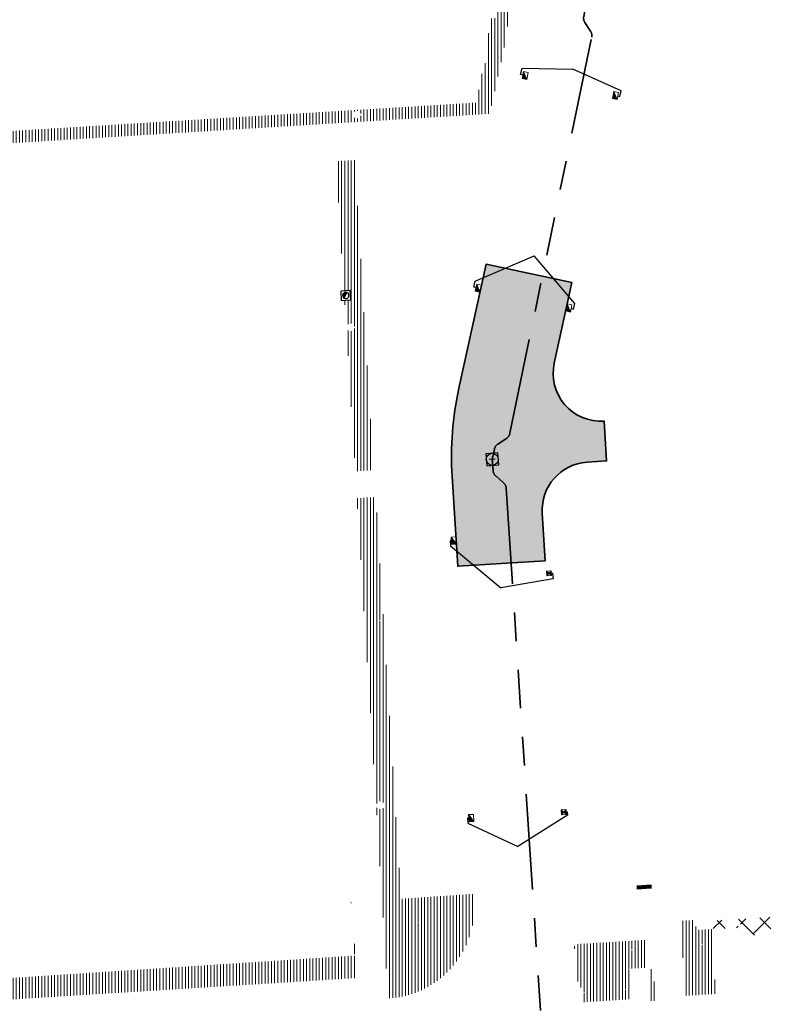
# Model space of a CAD drawing. Header units: metres. Extents: x 162336 to 163132, y 502484 to 502926.
# Tile 13 of 37: x 162593 to 162640, y 502652 to 502714. Entities that reach past the tile are written whole.
import ezdxf

# ---------------------------------------------------------------- set-up
doc = ezdxf.new("R2010")
doc.units = ezdxf.units.M
doc.linetypes.add('RI-DRAINAGE-SO', pattern=[19.200000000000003, 6, -1.8, 1.8, -1.8, 2.4, -1.8, 1.8, -1.8])
doc.linetypes.add('RI-HWA-SO', pattern=[7.4, 5, -2.4])
for name, color, linetype, lineweight in [('N-WE-GW-GROND-G', 7, 'Continuous', 35), ('N-WE-GW-GROND_TEELAARDE-A-200', 7, 'Continuous', 18), ('N-WE-GW-GROND_ZAND-WERK-A-200', 7, 'Continuous', 18), ('N-WE-GW-GROND_ZAND_CUNETZAND-WERK-A-200', 7, 'Continuous', 18), ('N-WE-RI-HWA_KOLK-S', 150, 'Continuous', 13), ('N-WE-RI-PUT-OPHOOGTEBRENGEN_HWA-S', 150, 'Continuous', 30), ('S-KL-STRAATPOT', 7, 'Continuous', 30)]:
    doc.layers.add(name, color=color, linetype=linetype, lineweight=lineweight)
for name, color, linetype, lineweight, true_color in [('N-WE-KL-OVERIG_MANTELBUIS-G', 190, 'Continuous', 100, 0x7f00ff), ('N-WE-KL-WATER-S-200', 5, 'Continuous', 25, 0x0000ff), ('N-WE-RI-DRAINAGE_DRAIN_PP_80-G', 3, 'RI-DRAINAGE-SO', 35, 0x00ff00), ('N-WE-RI-HWA_KOLK-S-200', 150, 'Continuous', 25, 0x007fff), ('N-WE-RI-HWA_KOLK_STRAATKOLK-S-200', 150, 'Continuous', 25, 0x007fff), ('N-WE-RI-HWA_KOLKAANSLUITLEIDING_PVC_125-G', 150, 'RI-HWA-SO', 25, 0x007fff)]:
    doc.layers.add(name, color=color, linetype=linetype, lineweight=lineweight, true_color=true_color)
pattern_1 = [(90, (0, 0), (-0.2, 1.224646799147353e-17), [])]

# ---------------------------------------------------------------- blocks, each defined once
blk = doc.blocks.new('N-SRI-KOLK_TROTTOIR-SO26')
at = {"layer": 'N-WE-RI-HWA_KOLK-S', "linetype": 'Continuous'}
blk.add_hatch(color=256, dxfattribs=at).paths.add_polyline_path([(-0.2446994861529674, 0.2841604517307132), (-0.3413098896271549, -0.1553465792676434), (-0.04830520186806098, -0.2197535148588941)])
at = {"layer": 'N-WE-RI-HWA_KOLK-S', "ltscale": 0.2}
blk.add_line((-0.04830520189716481, -0.2197535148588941), (-0.2446994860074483, 0.2841604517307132), dxfattribs=at)
at = {"layer": 'N-WE-RI-HWA_KOLK-S', "ltscale": 0.2, "flags": 128}
blk.add_lwpolyline([(-0.04830520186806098, -0.2197535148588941), (0.04830520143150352, 0.2197535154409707), (-0.2446994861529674, 0.2841604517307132), (-0.3413098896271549, -0.1553465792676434), (-0.04830520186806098, -0.2197535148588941)], dxfattribs=at)
blk = doc.blocks.new('N-SRI-KOLK_TROTTOIR-SO27')
at = {"layer": 'N-WE-RI-HWA_KOLK-S', "linetype": 'Continuous'}
blk.add_hatch(color=256, dxfattribs=at).paths.add_polyline_path([(-0.2446994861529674, 0.2841604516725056), (-0.3413098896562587, -0.1553465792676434), (-0.04830520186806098, -0.2197535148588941)])
at = {"layer": 'N-WE-RI-HWA_KOLK-S', "ltscale": 0.2}
blk.add_line((-0.04830520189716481, -0.2197535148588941), (-0.2446994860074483, 0.2841604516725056), dxfattribs=at)
at = {"layer": 'N-WE-RI-HWA_KOLK-S', "ltscale": 0.2, "flags": 128}
blk.add_lwpolyline([(-0.04830520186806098, -0.2197535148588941), (0.04830520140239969, 0.2197535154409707), (-0.2446994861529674, 0.2841604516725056), (-0.3413098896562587, -0.1553465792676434), (-0.04830520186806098, -0.2197535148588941)], dxfattribs=at)
blk = doc.blocks.new('N-SRI-KOLK_TROTTOIR-SO28')
at = {"layer": 'N-WE-RI-HWA_KOLK-S', "linetype": 'Continuous'}
blk.add_hatch(color=256, dxfattribs=at).paths.add_polyline_path([(-0.2446994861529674, 0.2841604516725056), (-0.3413098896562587, -0.1553465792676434), (-0.04830520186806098, -0.2197535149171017)])
at = {"layer": 'N-WE-RI-HWA_KOLK-S', "ltscale": 0.2}
blk.add_line((-0.04830520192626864, -0.2197535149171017), (-0.2446994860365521, 0.2841604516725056), dxfattribs=at)
at = {"layer": 'N-WE-RI-HWA_KOLK-S', "ltscale": 0.2, "flags": 128}
blk.add_lwpolyline([(-0.04830520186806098, -0.2197535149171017), (0.04830520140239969, 0.219753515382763), (-0.2446994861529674, 0.2841604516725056), (-0.3413098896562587, -0.1553465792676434), (-0.04830520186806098, -0.2197535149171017)], dxfattribs=at)
blk = doc.blocks.new('N-SRI-KOLK_TROTTOIR-SO29')
at = {"layer": 'N-WE-RI-HWA_KOLK-S', "linetype": 'Continuous'}
blk.add_hatch(color=256, dxfattribs=at).paths.add_polyline_path([(-0.2446994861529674, 0.2841604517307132), (-0.3413098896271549, -0.1553465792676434), (-0.04830520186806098, -0.2197535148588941)])
at = {"layer": 'N-WE-RI-HWA_KOLK-S', "ltscale": 0.2}
blk.add_line((-0.04830520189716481, -0.2197535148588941), (-0.2446994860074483, 0.2841604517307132), dxfattribs=at)
at = {"layer": 'N-WE-RI-HWA_KOLK-S', "ltscale": 0.2, "flags": 128}
blk.add_lwpolyline([(-0.04830520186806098, -0.2197535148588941), (0.04830520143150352, 0.2197535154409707), (-0.2446994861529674, 0.2841604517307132), (-0.3413098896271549, -0.1553465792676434), (-0.04830520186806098, -0.2197535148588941)], dxfattribs=at)
blk = doc.blocks.new('N-SRI-KOLK_TROTTOIR-SO30')
at = {"layer": 'N-WE-RI-HWA_KOLK-S', "linetype": 'Continuous'}
blk.add_hatch(color=256, dxfattribs=at).paths.add_polyline_path([(-0.3132524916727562, 0.2061501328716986), (-0.2856148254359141, -0.2430003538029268), (0.01381883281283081, -0.2245752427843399)])
at = {"layer": 'N-WE-RI-HWA_KOLK-S', "ltscale": 0.2}
blk.add_line((0.01381883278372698, -0.2245752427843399), (-0.3132524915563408, 0.2061501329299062), dxfattribs=at)
at = {"layer": 'N-WE-RI-HWA_KOLK-S', "ltscale": 0.2, "flags": 128}
blk.add_lwpolyline([(0.01381883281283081, -0.2245752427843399), (-0.01381883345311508, 0.2245752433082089), (-0.3132524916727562, 0.2061501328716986), (-0.2856148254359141, -0.2430003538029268), (0.01381883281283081, -0.2245752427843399)], dxfattribs=at)
blk = doc.blocks.new('N-SRI-KOLK_TROTTOIR-SO31')
at = {"layer": 'N-WE-RI-HWA_KOLK-S', "linetype": 'Continuous'}
blk.add_hatch(color=256, dxfattribs=at).paths.add_polyline_path([(-0.3132524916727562, 0.2061501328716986), (-0.2856148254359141, -0.2430003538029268), (0.01381883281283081, -0.2245752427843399)])
at = {"layer": 'N-WE-RI-HWA_KOLK-S', "ltscale": 0.2}
blk.add_line((0.01381883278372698, -0.2245752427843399), (-0.3132524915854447, 0.2061501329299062), dxfattribs=at)
at = {"layer": 'N-WE-RI-HWA_KOLK-S', "ltscale": 0.2, "flags": 128}
blk.add_lwpolyline([(0.01381883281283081, -0.2245752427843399), (-0.01381883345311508, 0.2245752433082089), (-0.3132524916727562, 0.2061501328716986), (-0.2856148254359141, -0.2430003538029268), (0.01381883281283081, -0.2245752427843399)], dxfattribs=at)
blk = doc.blocks.new('N-SRI-PUT_OPHOOGTEBRENGEN-SO33')
at = {"layer": 'N-WE-RI-PUT-OPHOOGTEBRENGEN_HWA-S', "ltscale": 0.2356460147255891, "flags": 128}
for points in [[(0.4002040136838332, -0.3523428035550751), (0.3523428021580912, 0.4002040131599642), (-0.4002040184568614, 0.3523428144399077), (-0.3523428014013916, -0.4002040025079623), (0.4002040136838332, -0.3523428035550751)], [(0.1881372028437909, 0.0119574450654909), (-0.1881372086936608, -0.01195743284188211)], [(-0.01195743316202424, 0.1881372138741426), (0.01195743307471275, -0.1881372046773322)]]:
    blk.add_lwpolyline(points, dxfattribs=at)
at = {"layer": 'N-WE-RI-PUT-OPHOOGTEBRENGEN_HWA-S', "ltscale": 0.2356460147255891}
blk.add_circle((5.820766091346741e-11, 0), 0.3770336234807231, dxfattribs=at)
blk = doc.blocks.new('N-SRI-KOLK_STRAAT_300X300-SO22')
at = {"layer": 'N-WE-RI-HWA_KOLK-S', "linetype": 'Continuous'}
h = blk.add_hatch(color=256, dxfattribs=at)
h.paths.add_polyline_path([(-0.3086963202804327, 0.1311738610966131), (-0.290156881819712, -0.1682527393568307), (-0.1497133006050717, -0.009269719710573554)])
h.paths.add_polyline_path([(0.009269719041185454, -0.1497133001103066), (-0.009269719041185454, 0.1497132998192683), (-0.1497133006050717, -0.009269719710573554)])
at = {"layer": 'N-WE-RI-HWA_KOLK-S', "ltscale": 0.1999999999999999}
for p, q in [((0.009269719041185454, -0.1497133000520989), (-0.3086963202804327, 0.1311738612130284)), ((-0.009269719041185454, 0.1497133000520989), (-0.290156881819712, -0.1682527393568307))]:
    blk.add_line(p, q, dxfattribs=at)
at = {"layer": 'N-WE-RI-HWA_KOLK-S', "ltscale": 0.1999999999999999, "flags": 128}
blk.add_lwpolyline([(0.009269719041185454, -0.1497133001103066), (-0.009269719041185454, 0.1497132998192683), (-0.3086963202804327, 0.1311738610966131), (-0.290156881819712, -0.1682527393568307), (0.009269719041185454, -0.1497133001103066)], dxfattribs=at)
blk = doc.blocks.new('N-SRI-KOLK_STRAAT_300X300-SO23')
at = {"layer": 'N-WE-RI-HWA_KOLK-S', "linetype": 'Continuous'}
h = blk.add_hatch(color=256, dxfattribs=at)
h.paths.add_polyline_path([(-0.3086963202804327, 0.1311738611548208), (-0.290156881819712, -0.1682527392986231), (-0.1497133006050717, -0.009269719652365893)])
h.paths.add_polyline_path([(0.009269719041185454, -0.1497133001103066), (-0.009269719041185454, 0.1497132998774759), (-0.1497133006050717, -0.009269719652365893)])
at = {"layer": 'N-WE-RI-HWA_KOLK-S', "ltscale": 0.1999999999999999}
for p, q in [((0.009269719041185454, -0.1497132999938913), (-0.3086963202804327, 0.1311738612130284)), ((-0.009269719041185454, 0.1497133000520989), (-0.290156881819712, -0.1682527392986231))]:
    blk.add_line(p, q, dxfattribs=at)
at = {"layer": 'N-WE-RI-HWA_KOLK-S', "ltscale": 0.1999999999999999, "flags": 128}
blk.add_lwpolyline([(0.009269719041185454, -0.1497133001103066), (-0.009269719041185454, 0.1497132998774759), (-0.3086963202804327, 0.1311738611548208), (-0.290156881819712, -0.1682527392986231), (0.009269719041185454, -0.1497133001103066)], dxfattribs=at)
blk = doc.blocks.new('SP_S14')
at = {"layer": 'S-KL-STRAATPOT', "linetype": 'Continuous'}
h = blk.add_hatch(color=256, dxfattribs=at)
edge = h.paths.add_edge_path()
edge.add_line((-0.09850501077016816, -0.1685875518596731), (0.07391904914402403, 0.1770451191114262))
edge.add_line((0.07391904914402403, 0.1770451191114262), (0.07467976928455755, 0.1827812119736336))
edge.add_arc((0.0003165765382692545, -0.0001457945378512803), 0.1974643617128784, 67.87735351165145, 237.4914562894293)
edge.add_line((-0.1058057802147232, -0.1666697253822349), (-0.1066791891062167, -0.1661010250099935))
edge.add_line((-0.1066791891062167, -0.1661010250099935), (-0.09850501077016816, -0.1685875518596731))
at = {"layer": 'S-KL-STRAATPOT', "color": 6, "lineweight": 30, "flags": 128}
blk.add_lwpolyline([(-0.2803671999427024, -0.3184246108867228), (0.3184246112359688, -0.2803672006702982), (0.2803672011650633, 0.3184246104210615), (-0.3184246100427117, 0.2803672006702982), (-0.2803671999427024, -0.3184246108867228)], dxfattribs=at)
at = {"layer": 'S-KL-STRAATPOT', "lineweight": 30, "flags": 128}
blk.add_lwpolyline([(-0.09850501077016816, -0.1685875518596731), (0.07391904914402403, 0.1770451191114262), (0.07467976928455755, 0.1827812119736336, 0.9132383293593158), (-0.1058057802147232, -0.1666697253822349), (-0.1066791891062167, -0.1661010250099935), (-0.09850501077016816, -0.1685875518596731)], format="xyb", dxfattribs=at)
at = {"layer": 'S-KL-STRAATPOT', "lineweight": 30}
blk.add_arc((0.0003165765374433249, -0.000145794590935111), 0.1974643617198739, 237.4914562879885, 67.87735351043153, dxfattribs=at)

msp = doc.modelspace()

# ---------------------------------------------------------------- hatches: boundary and pattern name
at = {"layer": 'N-WE-GW-GROND_TEELAARDE-A-200'}
h = msp.add_hatch(dxfattribs=at)
h.set_pattern_fill('AGW-GROND_TEELAARDE-SO', color=256, scale=0.2, pattern_type=2)
h.set_pattern_definition(pattern_1)
h.paths.add_polyline_path([(162421.5165590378, 502819.7260517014), (162435.0341480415, 502820.5761715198), (162435.1688183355, 502820.4316233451), (162435.3426501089, 502820.2749681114), (162435.552850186, 502820.1206294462), (162435.8967156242, 502819.9441172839), (162436.2277402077, 502819.8405780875), (162436.6488709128, 502819.7886927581), (162442.0138132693, 502820.0949395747), (162442.1810611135, 502820.2103278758), (162442.3248732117, 502817.9525913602), (162445.007909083, 502818.1234939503), (162446.2444226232, 502817.2507322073), (162443.1915292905, 502817.0609060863), (162443.5109028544, 502811.9245559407), (162442.5054510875, 502811.8576059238), (162442.17, 502817.226), (162424.634, 502816.1300000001), (162424.643, 502815.982), (162424.9671399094, 502810.7714661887), (162422.0807124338, 502810.5898051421)])
edge = h.paths.add_edge_path(flags=16)
edge.add_ellipse((162362.043387, 502852.5697739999), major_axis=(-0.002383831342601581, 0.03742427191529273), ratio=0.9992283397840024, start_angle=0, end_angle=360, ccw=False)
edge = h.paths.add_edge_path(flags=16)
edge.add_ellipse((162362.5847170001, 502843.0740939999), major_axis=(-0.002383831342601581, 0.03742427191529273), ratio=0.9992283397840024, start_angle=0, end_angle=360, ccw=False)
edge = h.paths.add_edge_path(flags=16)
edge.add_ellipse((162361.374981, 502862.4700579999), major_axis=(-0.002383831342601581, 0.03742427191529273), ratio=0.9992283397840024, start_angle=0, end_angle=360, ccw=False)
h.paths.add_polyline_path([(162362.2190213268, 502859.5504481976), (162362.3188333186, 502859.5565773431), (162363.5149332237, 502840.0783135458), (162363.4151212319, 502840.0721844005), (162363.4427023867, 502839.6230304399), (162363.5425143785, 502839.6291595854), (162363.6292576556, 502838.2165615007), (162362.8224999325, 502838.1585549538), (162362.7862460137, 502838.484052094), (162362.7876825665, 502838.4841989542), (162362.7580411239, 502838.7741446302), (162362.163, 502845.4909999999), (162360.89836909, 502866.6763346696), (162361.8778000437, 502866.7387219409), (162362.2912521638, 502860.0057313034), (162362.191440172, 502859.9996021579)])
h.paths.add_polyline_path([(162370.3601271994, 502859.1295107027), (162370.1821962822, 502861.9228857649), (162370.463, 502861.9199999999), (162370.486, 502861.4019999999), (162370.7786257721, 502861.4149999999), (162370.814, 502860.8959999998), (162371.3365986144, 502860.9349999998), (162371.387, 502859.961), (162371.777, 502859.9789999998), (162371.7795167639, 502859.2226011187)])
edge = h.paths.add_edge_path(flags=16)
edge.add_ellipse((162389.543764, 502924.3068979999), major_axis=(-0.002385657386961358, 0.03745293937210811), ratio=0.9992283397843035, start_angle=0, end_angle=360, ccw=False)
edge = h.paths.add_edge_path(flags=16)
edge.add_ellipse((162379.964316, 502923.7109299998), major_axis=(-0.002385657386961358, 0.03745293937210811), ratio=0.9992283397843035, start_angle=0, end_angle=360, ccw=False)
h.paths.add_polyline_path([(162371.042, 502923.0409999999), (162371.029, 502923.5469999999), (162371.0223638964, 502923.6548720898), (162398.1123599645, 502925.3046281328), (162398.1452615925, 502924.7643634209)])
edge = h.paths.add_edge_path(flags=16)
edge.add_ellipse((162472.361153, 502871.472719), major_axis=(-0.002385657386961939, 0.03745293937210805), ratio=0.9992283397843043, start_angle=0, end_angle=360, ccw=False)
edge = h.paths.add_edge_path(flags=16)
edge.add_ellipse((162472.2864730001, 502872.403486), major_axis=(-0.002385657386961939, 0.03745293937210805), ratio=0.9992283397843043, start_angle=0, end_angle=360, ccw=False)
edge = h.paths.add_edge_path(flags=16)
edge.add_ellipse((162481.3114880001, 502872.9735409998), major_axis=(-0.002385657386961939, 0.03745293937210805), ratio=0.9992283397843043, start_angle=0, end_angle=360, ccw=False)
edge = h.paths.add_edge_path(flags=16)
edge.add_ellipse((162481.4002010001, 502872.0775119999), major_axis=(-0.002385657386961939, 0.03745293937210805), ratio=0.9992283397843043, start_angle=0, end_angle=360, ccw=False)
edge = h.paths.add_edge_path(flags=16)
edge.add_ellipse((162491.4805440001, 502873.637313), major_axis=(-0.002385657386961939, 0.03745293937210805), ratio=0.9992283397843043, start_angle=0, end_angle=360, ccw=False)
edge = h.paths.add_edge_path()
edge.add_line((162491.6143036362, 502871.717545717), (162490.495948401, 502871.6572610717))
edge.add_line((162490.495948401, 502871.6572610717), (162490.4911206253, 502871.770458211))
edge.add_line((162490.4911206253, 502871.770458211), (162478.1572766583, 502870.9921482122))
edge.add_line((162478.1572766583, 502870.9921482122), (162470.9743753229, 502870.6049558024))
edge.add_line((162470.9743753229, 502870.6049558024), (162470.8563556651, 502872.5000220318))
edge.add_line((162470.8563556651, 502872.5000220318), (162485.6270000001, 502873.4150000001))
edge.add_line((162485.6270000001, 502873.4150000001), (162493.227, 502873.874))
edge.add_line((162493.227, 502873.874), (162492.8458826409, 502880.3916842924))
edge.add_line((162492.8458826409, 502880.3916842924), (162493.9870089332, 502880.4646632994))
edge.add_line((162493.9870089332, 502880.4646632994), (162494.5185704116, 502871.8740994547))
edge.add_line((162494.5185704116, 502871.8740994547), (162491.6457403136, 502871.7192403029))
edge.add_ellipse((162491.6281880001, 502871.7524060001), major_axis=(-0.002385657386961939, 0.03745293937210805), ratio=0.9992283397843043, start_angle=204.2610710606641, end_angle=514.6215030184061)
h.paths.add_polyline_path([(162503.0755587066, 502855.4427169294), (162503.1753678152, 502855.4488928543), (162503.1815437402, 502855.3490837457), (162507.7228581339, 502855.6300883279), (162508.3250288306, 502845.8984091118), (162508.8258166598, 502845.9293965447), (162509.9220368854, 502845.9962164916), (162508.4797209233, 502869.3054814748), (162502.5611213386, 502868.9392541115), (162502.3616388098, 502868.2951169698), (162502.3731368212, 502866.8913389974)])
h.paths.add_polyline_path([(162538.7342247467, 502870.4526310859), (162538.7367962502, 502870.458550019), (162538.7430412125, 502870.4777147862), (162538.7473811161, 502870.496931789), (162538.7498959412, 502870.5159468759), (162538.7507036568, 502870.5345366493), (162538.7498980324, 502870.5531265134), (162538.7473853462, 502870.5721418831), (162538.7430476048, 502870.5913593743), (162538.7368047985, 502870.6105248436), (162538.7286236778, 502870.6293614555), (162538.7222540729, 502870.6408522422), (162538.7033428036, 502870.9382040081), (162537.9507959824, 502870.8903428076), (162537.9680789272, 502870.6185940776), (162537.964609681, 502870.6106081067), (162537.9583653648, 502870.5914438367), (162537.9540258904, 502870.5722273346), (162537.9515112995, 502870.5532127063), (162537.9507036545, 502870.5346233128), (162537.9515092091, 502870.5160338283), (162537.9540216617, 502870.4970189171), (162537.9583589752, 502870.4778019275), (162537.964601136, 502870.4586369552), (162537.9727813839, 502870.4398007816), (162537.9803143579, 502870.4262100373), (162537.9986571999, 502870.137795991), (162538.7512040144, 502870.1856571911)], flags=16)
edge = h.paths.add_edge_path(flags=16)
edge.add_ellipse((162531.9063522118, 502869.9819825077), major_axis=(-0.2500000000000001, 0), ratio=1, start_angle=-146.51130248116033, end_angle=206.7590416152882, ccw=False)
edge.add_line((162532.1148508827, 502870.1199256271), (162532.1295791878, 502870.0945423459))
edge = h.paths.add_edge_path(flags=16)
edge.add_ellipse((162511.918555, 502869.277477), major_axis=(-0.00238565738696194, 0.03745293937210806), ratio=0.9992283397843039, start_angle=0, end_angle=360, ccw=False)
edge = h.paths.add_edge_path(flags=16)
edge.add_ellipse((162522.496849, 502868.4620289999), major_axis=(-0.00238565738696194, 0.03745293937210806), ratio=0.9992283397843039, start_angle=0, end_angle=360, ccw=False)
edge = h.paths.add_edge_path(flags=16)
edge.add_ellipse((162522.447144, 502869.8904319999), major_axis=(-0.00238565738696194, 0.03745293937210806), ratio=0.9992283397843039, start_angle=0, end_angle=360, ccw=False)
edge = h.paths.add_edge_path(flags=16)
edge.add_ellipse((162532.378619, 502869.05672), major_axis=(-0.00238565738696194, 0.03745293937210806), ratio=0.9992283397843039, start_angle=0, end_angle=360, ccw=False)
edge = h.paths.add_edge_path()
edge.add_line((162511.9016605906, 502867.7473060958), (162510.2102112, 502867.6449842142))
edge.add_line((162510.2102112, 502867.6449842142), (162510.1085309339, 502869.3060766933))
edge.add_line((162510.1085309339, 502869.3060766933), (162538.7403474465, 502871.0777381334))
edge.add_line((162538.7403474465, 502871.0777381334), (162538.8441031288, 502869.3771517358))
edge.add_line((162538.8441031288, 502869.3771517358), (162511.9425193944, 502867.7497777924))
edge.add_ellipse((162511.920191, 502867.7799310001), major_axis=(-0.00238565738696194, 0.03745293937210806), ratio=0.9992283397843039, start_angle=212.895373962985, end_angle=506.7391838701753)
edge = h.paths.add_edge_path(flags=16)
edge.add_ellipse((162554.016631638, 502704.4069191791), major_axis=(-0.2500000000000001, 0), ratio=1, start_angle=-19.78060631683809, end_angle=333.4897362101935, ccw=False)
edge.add_line((162553.7813827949, 502704.4915240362), (162553.7929180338, 502704.5185087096))
edge = h.paths.add_edge_path()
edge.add_ellipse((162551.4431023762, 502714.7606002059), major_axis=(-0.5786424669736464, 0), ratio=1, start_angle=88.32756619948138, end_angle=98.42476321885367)
edge.add_line((162551.5278796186, 502714.1882018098), (162556.303, 502714.513))
edge.add_line((162556.303, 502714.513), (162556.577, 502710.1250000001))
edge.add_line((162556.577, 502710.1250000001), (162556.776, 502710.137))
edge.add_line((162556.776, 502710.137), (162556.8456714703, 502709.2360332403))
edge.add_line((162556.8456714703, 502709.2360332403), (162552.7317102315, 502708.9739843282))
edge.add_line((162552.7317102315, 502708.9739843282), (162552.9859847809, 502704.982074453))
edge.add_line((162552.9859847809, 502704.982074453), (162557.1540978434, 502705.2475726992))
edge.add_line((162557.1540978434, 502705.2475726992), (162557.1710000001, 502705.029))
edge.add_line((162557.1710000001, 502705.029), (162577.095, 502706.273))
edge.add_line((162577.095, 502706.273), (162577.2190000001, 502706.8259999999))
edge.add_line((162577.2190000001, 502706.8259999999), (162577.3048540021, 502705.3783479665))
edge.add_line((162577.3048540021, 502705.3783479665), (162549.7918656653, 502703.6927452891))
edge.add_line((162549.7918656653, 502703.6927452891), (162549.1598177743, 502713.8137040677))
edge.add_line((162549.1598177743, 502713.8137040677), (162549.361875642, 502713.8262496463))
edge.add_line((162549.361875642, 502713.8262496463), (162549.3556780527, 502713.9260674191))
edge.add_line((162549.3556780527, 502713.9260674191), (162550.2635827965, 502713.9824417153))
edge.add_ellipse((162550.2202014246, 502714.6810961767), major_axis=(-0.7000000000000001, 0), ratio=1, start_angle=93.55309047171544, end_angle=128.9931781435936)
edge.add_line((162550.6606609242, 502714.1370415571), (162551.426214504, 502714.1822042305))
edge = h.paths.add_edge_path(flags=16)
edge.add_ellipse((162508.182291, 502708.9626890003), major_axis=(-0.002385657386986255, 0.03745293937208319), ratio=0.9992283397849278, start_angle=0, end_angle=360, ccw=False)
edge = h.paths.add_edge_path(flags=16)
edge.add_ellipse((162498.418432, 502708.1386420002), major_axis=(-0.002385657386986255, 0.03745293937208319), ratio=0.9992283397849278, start_angle=0, end_angle=360, ccw=False)
edge = h.paths.add_edge_path(flags=16)
edge.add_ellipse((162487.92888, 502707.676082), major_axis=(-0.002385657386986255, 0.03745293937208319), ratio=0.9992283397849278, start_angle=0, end_angle=360, ccw=False)
edge = h.paths.add_edge_path(flags=16)
edge.add_ellipse((162478.21442, 502707.1048410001), major_axis=(-0.002385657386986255, 0.03745293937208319), ratio=0.9992283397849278, start_angle=0, end_angle=360, ccw=False)
h.paths.add_polyline_path([(162476.6849999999, 502707.0870000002), (162505.879, 502708.9120000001), (162539.79, 502710.978), (162539.8512384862, 502709.9872224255), (162476.7460532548, 502706.0992192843)])
edge = h.paths.add_edge_path(flags=16)
edge.add_ellipse((162395.834261, 502721.3618740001), major_axis=(-0.002383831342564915, 0.03742427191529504), ratio=0.999228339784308, start_angle=0, end_angle=360, ccw=False)
edge = h.paths.add_edge_path(flags=16)
edge.add_ellipse((162396.470102, 502711.1848960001), major_axis=(-0.002383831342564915, 0.03742427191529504), ratio=0.999228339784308, start_angle=0, end_angle=360, ccw=False)
edge = h.paths.add_edge_path()
edge.add_line((162395.3827017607, 502731.7149209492), (162396.765, 502708.907))
edge.add_line((162396.765, 502708.907), (162397.0362159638, 502704.3002450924))
edge.add_line((162397.0362159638, 502704.3002450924), (162396.2952306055, 502704.2557530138))
edge.add_line((162396.2952306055, 502704.2557530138), (162395.7976409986, 502704.6969723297))
edge.add_line((162395.7976409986, 502704.6969723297), (162394.0179850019, 502733.9348903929))
edge.add_line((162394.0179850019, 502733.9348903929), (162394.9004865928, 502734.9337845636))
edge.add_line((162394.9004865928, 502734.9337845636), (162395.1865293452, 502734.9517658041))
edge.add_line((162395.1865293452, 502734.9517658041), (162395.3786342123, 502731.7820354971))
edge.add_ellipse((162395.364097, 502731.7474740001), major_axis=(-0.002383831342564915, 0.03742427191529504), ratio=0.999228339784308, start_angle=333.5251489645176, end_angle=566.1216927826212)
edge = h.paths.add_edge_path(flags=16)
edge.add_ellipse((162599.331135, 502707.3641609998), major_axis=(-0.002385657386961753, 0.03745293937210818), ratio=0.9992283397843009, start_angle=0, end_angle=360, ccw=False)
edge = h.paths.add_edge_path(flags=16)
edge.add_ellipse((162589.564927, 502706.8229459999), major_axis=(-0.002385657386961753, 0.03745293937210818), ratio=0.9992283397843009, start_angle=0, end_angle=360, ccw=False)
edge = h.paths.add_edge_path()
edge.add_ellipse((162583.9606018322, 502706.2395809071), major_axis=(-0.25, 0), ratio=1, start_angle=93.48921757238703, end_angle=273.4892176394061)
edge.add_line((162583.9453866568, 502706.4891174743), (162583.9425624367, 502706.5354361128))
edge.add_line((162583.9425624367, 502706.5354361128), (162608.977, 502708.0619999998))
edge.add_line((162608.977, 502708.0619999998), (162609.0222481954, 502707.3215365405))
edge.add_line((162609.0222481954, 502707.3215365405), (162583.9881483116, 502705.7878047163))
edge.add_line((162583.9881483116, 502705.7878047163), (162583.9758170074, 502705.9900443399))
edge = h.paths.add_edge_path(flags=16)
edge.add_ellipse((162616.1438289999, 502666.5185710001), major_axis=(-0.002383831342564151, 0.03742427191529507), ratio=0.9992283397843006, start_angle=0, end_angle=360, ccw=False)
edge = h.paths.add_edge_path(flags=16)
edge.add_ellipse((162615.418174, 502676.4011740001), major_axis=(-0.002383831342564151, 0.03742427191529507), ratio=0.9992283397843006, start_angle=0, end_angle=360, ccw=False)
edge = h.paths.add_edge_path()
edge.add_ellipse((162615.4285143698, 502664.8072041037), major_axis=(-0.25, 0), ratio=1, start_angle=33.48920055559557, end_angle=333.4892346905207)
edge.add_line((162615.2048017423, 502664.9187955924), (162615.1525454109, 502664.9448619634))
edge.add_line((162615.1525454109, 502664.9448619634), (162613.958497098, 502684.041838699))
edge.add_line((162613.958497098, 502684.041838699), (162615.1414976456, 502684.115805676))
edge.add_line((162615.1414976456, 502684.115805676), (162615.159, 502683.7990000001))
edge.add_line((162615.159, 502683.7990000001), (162616.3066053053, 502665.5481842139))
edge.add_line((162616.3066053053, 502665.5481842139), (162616.3033225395, 502665.5336481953))
edge.add_line((162616.3033225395, 502665.5336481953), (162616.3008077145, 502665.514633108))
edge.add_line((162616.3008077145, 502665.514633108), (162616.2999999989, 502665.4960433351))
edge.add_line((162616.2999999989, 502665.4960433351), (162616.3008056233, 502665.4774534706))
edge.add_line((162616.3008056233, 502665.4774534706), (162616.3033183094, 502665.4584381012))
edge.add_line((162616.3033183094, 502665.4584381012), (162616.3076560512, 502665.4392206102))
edge.add_line((162616.3076560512, 502665.4392206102), (162616.3138988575, 502665.4200551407))
edge.add_line((162616.3138988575, 502665.4200551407), (162616.314791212, 502665.4180005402))
edge.add_line((162616.314791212, 502665.4180005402), (162616.722, 502658.942))
edge.add_line((162616.722, 502658.942), (162615.5333526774, 502658.8544320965))
edge.add_line((162615.5333526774, 502658.8544320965), (162615.1717733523, 502664.6373404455))
edge.add_line((162615.1717733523, 502664.6373404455), (162615.2200169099, 502664.6692591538))
h.paths.add_polyline_path([(162613.8066207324, 502655.3830135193), (162613.5983157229, 502658.7118775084), (162613.6383711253, 502658.7148283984), (162613.9336933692, 502653.9916007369), (162582.143659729, 502652.0176703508), (162582.0627495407, 502653.3171170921)])
h.paths.add_polyline_path([(162630.4243863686, 502647.5564365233), (162630.6988101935, 502642.625785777), (162628.400261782, 502642.4938657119), (162627.7770362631, 502642.4580970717), (162627.7860277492, 502642.2775601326), (162603.4329293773, 502640.7654094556), (162603.1143130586, 502645.8967066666), (162602.0771908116, 502645.8411463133), (162602.1052835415, 502645.3920240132), (162602.140627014, 502645.3942347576), (162602.4673671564, 502640.0490361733), (162633.8554516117, 502641.9628847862), (162634.1446303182, 502641.9819357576), (162633.8808725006, 502644.367061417), (162633.7172807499, 502644.9995907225), (162633.3784737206, 502645.7268571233), (162632.876258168, 502646.363503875), (162632.2858631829, 502646.8539192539), (162631.6236958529, 502647.2106270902)])
edge = h.paths.add_edge_path(flags=16)
edge.add_ellipse((162567.844551, 502652.1996749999), major_axis=(-0.0023856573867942, 0.0374529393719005), ratio=0.9992283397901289, start_angle=0, end_angle=360, ccw=False)
edge = h.paths.add_edge_path()
edge.add_line((162548.0456737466, 502650.7682154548), (162548.0302749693, 502651.0150177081))
edge.add_line((162548.0302749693, 502651.0150177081), (162549.486, 502651.1087671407))
edge.add_line((162549.486, 502651.1087671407), (162549.486, 502650.5171653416))
edge.add_line((162549.486, 502650.5171653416), (162550.286, 502650.5171653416))
edge.add_line((162550.286, 502650.5171653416), (162550.286, 502651.1602875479))
edge.add_line((162550.286, 502651.1602875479), (162558.5596133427, 502651.6931124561))
edge.add_ellipse((162558.586846, 502651.7189099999), major_axis=(-0.0023856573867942, 0.0374529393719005), ratio=0.9992283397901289, start_angle=129.7834060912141, end_angle=230.2967654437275)
edge.add_line((162558.6171626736, 502651.6968186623), (162573.8774278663, 502652.679587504))
edge.add_line((162573.8774278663, 502652.679587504), (162573.9442433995, 502651.6087087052))
edge.add_line((162573.9442433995, 502651.6087087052), (162548.0933813, 502650.003587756))
edge.add_line((162548.0933813, 502650.003587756), (162548.0496484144, 502650.7045118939))
edge.add_ellipse((162548.027968, 502650.7351350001), major_axis=(-0.0023856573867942, 0.0374529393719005), ratio=0.9992283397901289, start_angle=211.6726546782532, end_angle=328.1783617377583)
edge = h.paths.add_edge_path(flags=16)
edge.add_ellipse((162430.664854, 502659.8648859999), major_axis=(-0.002385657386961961, 0.03745293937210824), ratio=0.999228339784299, start_angle=0, end_angle=360, ccw=False)
edge = h.paths.add_edge_path(flags=16)
edge.add_ellipse((162420.419076, 502659.6422339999), major_axis=(-0.002385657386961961, 0.03745293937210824), ratio=0.999228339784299, start_angle=0, end_angle=360, ccw=False)
edge = h.paths.add_edge_path(flags=16)
edge.add_ellipse((162411.255758, 502659.1550639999), major_axis=(-0.002385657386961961, 0.03745293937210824), ratio=0.999228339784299, start_angle=0, end_angle=360, ccw=False)
h.paths.add_polyline_path([(162435.5066193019, 502661.0433013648), (162435.3233302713, 502659.8573135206), (162409.6329158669, 502658.2621252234), (162409.5620526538, 502659.4211363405), (162417.3110000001, 502659.9086496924), (162417.3110000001, 502659.5641653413), (162418.1110000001, 502659.5641653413), (162418.1110000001, 502659.9623525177)])
edge = h.paths.add_edge_path()
edge.add_arc((162406.536, 502665.135), 0.2500000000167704, 314.1360549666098, 386.7590416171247)
edge.add_line((162406.759226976, 502665.2475598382), (162406.7444974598, 502665.27294495))
edge.add_arc((162406.5359999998, 502665.135), 0.2500000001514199, 33.48920055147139, 53.15212306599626)
edge.add_line((162406.685923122, 502665.3350576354), (162405.617, 502682.119))
edge.add_line((162405.617, 502682.119), (162404.587, 502699.361))
edge.add_line((162404.587, 502699.361), (162405.1143578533, 502699.3935952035))
edge.add_line((162405.1143578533, 502699.3935952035), (162407.5658656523, 502659.2976883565))
edge.add_line((162407.5658656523, 502659.2976883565), (162407.0728233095, 502659.2672141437))
edge.add_line((162407.0728233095, 502659.2672141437), (162407.068, 502659.3430000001))
edge.add_line((162407.068, 502659.3430000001), (162407.062, 502659.4299999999))
edge.add_line((162407.062, 502659.4299999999), (162406.7100911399, 502664.9555779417))
h.paths.add_polyline_path([(162384.1750049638, 502626.9891315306), (162385.0461632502, 502626.5921299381), (162372.824584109, 502599.0138271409), (162371.3350000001, 502595.4950000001), (162370.7215316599, 502593.4947695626), (162370.3940593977, 502591.742593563), (162370.27, 502590.8190000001), (162370.22, 502589.0400000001), (162370.38, 502587.0300000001), (162370.565, 502585.909), (162371.415, 502583.295), (162372.1925058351, 502581.7065360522), (162370.9084498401, 502584.3298946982), (162369.965918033, 502586.8058962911), (162369.7468094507, 502588.0398939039), (162369.6159284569, 502589.5431637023), (162369.6091660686, 502591.0279743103), (162369.7646776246, 502592.5846402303), (162370.1565436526, 502594.4288020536), (162370.7452851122, 502596.21519706), (162373.7388263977, 502603.1545829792), (162382.0728048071, 502622.3892297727), (162383.9823001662, 502627.0156439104)])
h.paths.add_polyline_path([(162633.5463762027, 502600.5126540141), (162633.8283551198, 502595.9714000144), (162634.9231162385, 502596.039376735), (162635.3607743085, 502596.0881576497), (162635.8073451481, 502596.2543479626), (162636.1271517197, 502596.4813361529), (162636.3947428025, 502596.7820698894), (162636.6092821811, 502597.1852952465), (162636.6796266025, 502597.5214881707), (162636.6916618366, 502597.8519463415), (162636.4580000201, 502601.6318122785), (162636.458, 502601.6900000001), (162604.9018155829, 502599.7525513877), (162604.8522315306, 502599.7495070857), (162605.1491306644, 502595.6509770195), (162605.3252974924, 502595.0911310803), (162605.5291921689, 502594.7712351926), (162606.0306337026, 502594.3268080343), (162606.4894983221, 502594.1006345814), (162606.9796067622, 502594.0141961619), (162607.3978853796, 502594.0296818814), (162607.3792933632, 502594.3291052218), (162607.4791011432, 502594.3353025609), (162607.1971222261, 502598.8765565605)])
h = msp.add_hatch(dxfattribs=at)
h.set_pattern_fill('AGW-GROND_TEELAARDE-SO', color=256, scale=0.2, style=0, pattern_type=2)
h.set_pattern_definition(pattern_1)
h.paths.add_polyline_path([(162623.4186843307, 502715.0937512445, -0.06956938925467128), (162623.2000993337, 502712.2774616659), (162622.4543029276, 502708.8846307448), (162621.441, 502708.822), (162621.833, 502710.8040000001), (162621.9146529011, 502711.3061653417), (162622.1880000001, 502711.3061653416), (162622.1880000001, 502711.9918346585), (162622.026143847, 502711.9918346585), (162622.047120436, 502712.1208406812), (162622.1880000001, 502712.1208406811), (162622.1880000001, 502712.2351726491), (162622.0657109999, 502712.235172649), (162622.153, 502712.772), (162622.3032009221, 502714.0964990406), (162622.3035773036, 502714.1000774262), (162622.7416310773, 502714.1279803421), (162622.4249768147, 502719.0992025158), (162622.414, 502719.455), (162621.8422741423, 502728.486430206), (162622.5917521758, 502728.5325479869)])
edge = h.paths.add_edge_path(flags=16)
edge.add_ellipse((162622.523263, 502717.945118), major_axis=(-0.002383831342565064, 0.03742427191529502), ratio=0.999228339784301, start_angle=0, end_angle=360)
edge = h.paths.add_edge_path(flags=16)
edge.add_ellipse((162621.969866, 502728.0181630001), major_axis=(-0.002383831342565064, 0.03742427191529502), ratio=0.999228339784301, start_angle=0, end_angle=360)
h = msp.add_hatch(dxfattribs=at)
h.set_pattern_fill('AGW-GROND_TEELAARDE-SO', color=256, scale=0.2, style=0, pattern_type=2)
h.set_pattern_definition(pattern_1)
h.paths.add_polyline_path([(162613.9734813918, 502707.8247621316, 0.5388375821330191), (162614.1814931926, 502708.1868585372), (162614.1667636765, 502708.2122436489, 0.2679492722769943), (162613.9430510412, 502708.3238352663), (162613.9405635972, 502708.3646306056), (162621.441, 502708.8219999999), (162622.4543029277, 502708.8846307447), (162622.2893811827, 502708.1343568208), (162613.9856237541, 502707.6256212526)])
h = msp.add_hatch(dxfattribs=at)
h.set_pattern_fill('AGW-GROND_TEELAARDE-SO', color=256, scale=0.2, style=0, pattern_type=2)
h.set_pattern_definition(pattern_1)
h.paths.add_polyline_path([(162609.0222481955, 502707.3215365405), (162608.977, 502708.0619999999), (162610.47, 502708.1529999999), (162610.5066174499, 502708.1552328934), (162610.5523528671, 502707.4152794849)])
edge = h.paths.add_edge_path(flags=16)
edge.add_ellipse((162609.293547, 502707.9119829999), major_axis=(-0.002385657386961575, 0.03745293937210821), ratio=0.9992283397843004, start_angle=0, end_angle=360)
h = msp.add_hatch(dxfattribs=at)
h.set_pattern_fill('AGW-GROND_TEELAARDE-SO', color=256, scale=0.2, style=0, pattern_type=2)
h.set_pattern_definition(pattern_1)
h.paths.add_polyline_path([(162613.9430510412, 502708.3238352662, 0.9999999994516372), (162613.9734813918, 502707.8247621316), (162613.9856237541, 502707.6256212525), (162610.5523528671, 502707.4152794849), (162610.5066175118, 502708.1552318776), (162613.9405635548, 502708.3646313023)])
h = msp.add_hatch(dxfattribs=at)
h.set_pattern_fill('AGW-GROND_TEELAARDE-SO', color=256, scale=0.2, style=0, pattern_type=2)
h.set_pattern_definition(pattern_1)
h.paths.add_polyline_path([(162613.349814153, 502694.6109081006, 0.9429278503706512), (162613.781538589, 502694.8614128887), (162613.7668090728, 502694.8867980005, 0.5773504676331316), (162613.3345988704, 502694.8604445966), (162613.2803667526, 502694.8874965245), (162613.1832819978, 502696.440218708), (162613.5788193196, 502696.4653578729), (162613.5407619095, 502697.064149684), (162613.1458397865, 502697.0390496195), (162612.6386716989, 502705.1504275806), (162613.829, 502705.224), (162614.9930810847, 502685.8098456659), (162613.8524108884, 502685.7385253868), (162613.2997323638, 502694.5777731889)])
edge = h.paths.add_edge_path(flags=16)
edge.add_ellipse((162614.693903, 502686.4874880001), major_axis=(-0.002385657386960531, 0.03745293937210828), ratio=0.9992283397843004, start_angle=0, end_angle=360)
h = msp.add_hatch(dxfattribs=at)
h.set_pattern_fill('AGW-GROND_TEELAARDE-SO', color=256, scale=0.2, style=0, pattern_type=2)
h.set_pattern_definition(pattern_1)
h.paths.add_polyline_path([(162621.3028084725, 502658.7619972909, -0.414446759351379), (162615.9672963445, 502652.7151764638), (162615.9273805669, 502652.6805094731), (162615.9194131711, 502652.6799848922), (162615.5333526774, 502658.8544320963), (162616.722, 502658.9419999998), (162621.272032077, 502659.2513506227)])
edge = h.paths.add_edge_path(flags=16)
edge.add_ellipse((162617.828782, 502657.4431939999), major_axis=(-0.002385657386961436, 0.0374529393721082), ratio=0.9992283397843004, start_angle=0, end_angle=360)
edge = h.paths.add_edge_path(flags=16)
edge.add_ellipse((162617.920064, 502655.2637909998), major_axis=(-0.002385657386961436, 0.0374529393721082), ratio=0.9992283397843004, start_angle=0, end_angle=360)
edge = h.paths.add_edge_path(flags=16)
edge.add_ellipse((162619.03933, 502654.8332649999), major_axis=(-0.002385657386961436, 0.0374529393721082), ratio=0.9992283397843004, start_angle=0, end_angle=360)
edge = h.paths.add_edge_path(flags=16)
edge.add_ellipse((162616.686267, 502654.6731779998), major_axis=(-0.002385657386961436, 0.0374529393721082), ratio=0.9992283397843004, start_angle=0, end_angle=360)
h = msp.add_hatch(dxfattribs=at)
h.set_pattern_fill('AGW-GROND_TEELAARDE-SO', color=256, scale=0.2, style=0, pattern_type=2)
h.set_pattern_definition(pattern_1)
h.paths.add_polyline_path([(162634.2550000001, 502657.5629999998), (162635.186, 502657.6179999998), (162635.208, 502656.988), (162635.3792355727, 502654.2754110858), (162634.4653857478, 502654.2166525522)], flags=0)
h = msp.add_hatch(dxfattribs=at)
h.set_pattern_fill('AGW-GROND_TEELAARDE-SO', color=256, scale=0.2, style=0, pattern_type=2)
h.set_pattern_definition(pattern_1)
h.paths.add_polyline_path([(162635.3792355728, 502654.2754110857), (162635.2080000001, 502656.9879999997), (162636.2014198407, 502657.0431485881), (162636.3716440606, 502654.3392207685)])
edge = h.paths.add_edge_path(flags=16)
edge.add_ellipse((162635.6148750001, 502656.0755189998), major_axis=(-0.002385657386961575, 0.03745293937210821), ratio=0.9992283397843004, start_angle=0, end_angle=360)
h = msp.add_hatch(dxfattribs=at)
h.set_pattern_fill('AGW-GROND_TEELAARDE-SO', color=256, scale=0.2, style=0, pattern_type=2)
h.set_pattern_definition(pattern_1)
h.paths.add_polyline_path([(162627.5905569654, 502655.9683747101, -0.2258348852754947), (162627.8232341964, 502656.1075597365), (162632.0246814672, 502656.3669534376), (162632.1308028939, 502654.6399305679), (162630.9980000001, 502654.5689999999), (162631.0214082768, 502653.9895793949), (162627.9777331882, 502653.7865181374), (162627.9937082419, 502653.8046516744), (162627.925, 502653.7829999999), (162627.7288512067, 502653.7694574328)])
edge = h.paths.add_edge_path(flags=16)
edge.add_ellipse((162631.20178, 502655.7489229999), major_axis=(-0.002385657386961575, 0.03745293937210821), ratio=0.9992283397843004, start_angle=0, end_angle=360)
edge = h.paths.add_edge_path(flags=16)
edge.add_ellipse((162629.3613650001, 502655.573601), major_axis=(-0.002385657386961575, 0.03745293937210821), ratio=0.9992283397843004, start_angle=0, end_angle=360)
h = msp.add_hatch(dxfattribs=at)
h.set_pattern_fill('AGW-GROND_TEELAARDE-SO', color=256, scale=0.2, style=0, pattern_type=2)
h.set_pattern_definition(pattern_1)
h.paths.add_polyline_path([(162632.5693392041, 502654.5538693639), (162632.6480896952, 502652.5655442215), (162632.3595742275, 502652.5490766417), (162632.2372069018, 502654.5332749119)], flags=0)
h = msp.add_hatch(dxfattribs=at)
h.set_pattern_fill('AGW-GROND_TEELAARDE-SO', color=256, scale=0.2, style=0, pattern_type=2)
h.set_pattern_definition(pattern_1)
h.paths.add_polyline_path([(162628.0593908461, 502652.7667278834), (162628.0568645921, 502652.8066480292), (162628.0372627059, 502652.7997247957), (162628.0074889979, 502653.2702122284), (162628.0278126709, 502653.265729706), (162628.0252864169, 502653.3056498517), (162628.0056845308, 502653.2987266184), (162627.9750112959, 502653.7834284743), (162627.9777331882, 502653.7865181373), (162631.0214082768, 502653.9895793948), (162631.0750839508, 502652.6609556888), (162628.0580621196, 502652.4710501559), (162628.0390671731, 502652.771210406)])
edge = h.paths.add_edge_path(flags=16)
edge.add_ellipse((162628.185028, 502653.0749919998), major_axis=(-0.002385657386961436, 0.0374529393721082), ratio=0.9992283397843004, start_angle=0, end_angle=360)
edge = h.paths.add_edge_path(flags=16)
edge.add_ellipse((162629.351095, 502653.1619479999), major_axis=(-0.002385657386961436, 0.0374529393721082), ratio=0.9992283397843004, start_angle=0, end_angle=360)
edge = h.paths.add_edge_path(flags=16)
edge.add_ellipse((162630.820449, 502653.2783129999), major_axis=(-0.002385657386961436, 0.0374529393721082), ratio=0.9992283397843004, start_angle=0, end_angle=360)
h = msp.add_hatch(dxfattribs=at)
h.set_pattern_fill('AGW-GROND_TEELAARDE-SO', color=256, scale=0.2, style=0, pattern_type=2)
h.set_pattern_definition(pattern_1)
h.paths.add_polyline_path([(162634.4653857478, 502654.2166525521), (162636.3716440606, 502654.3392207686), (162636.3980333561, 502653.9200398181), (162634.491690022, 502653.7982627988)], flags=0)
h = msp.add_hatch(dxfattribs=at)
h.set_pattern_fill('AGW-GROND_TEELAARDE-SO', color=256, scale=0.2, style=0, pattern_type=2)
h.set_pattern_definition(pattern_1)
h.paths.add_polyline_path([(162636.3980333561, 502653.9200398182), (162636.4559756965, 502652.9996543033), (162634.5494435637, 502652.879648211), (162634.491690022, 502653.7982627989)])
edge = h.paths.add_edge_path(flags=16)
edge.add_ellipse((162635.342993, 502653.4315539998), major_axis=(-0.002385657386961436, 0.0374529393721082), ratio=0.9992283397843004, start_angle=0, end_angle=360)
at = {"layer": 'N-WE-GW-GROND_ZAND-WERK-A-200'}
h = msp.add_hatch(dxfattribs=at)
h.set_pattern_fill('AGW-WERK_ONTGRAVEN_AANVULLEN-SO', color=256, scale=0.2, style=0, pattern_type=2)
h.set_pattern_definition([(135, (0, 0), (-0.7071067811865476, -0.7071067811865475), []), (45, (0, 0), (-0.7071067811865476, 0.7071067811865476), [])])
h.paths.add_polyline_path([(162637.827, 502657.6450000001), (162637.8740000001, 502657.136), (162636.3012688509, 502657.0486915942), (162636.267720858, 502657.5815849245), (162639.8614570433, 502657.7942884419), (162639.9416676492, 502656.5201825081, -0.01033418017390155), (162639.8535097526, 502656.5127365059, -0.2946661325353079)])
at = {"layer": 'N-WE-GW-GROND_ZAND_CUNETZAND-WERK-A-200'}
h = msp.add_hatch(dxfattribs=at)
h.set_pattern_fill('AGW-WERK_FREZEN-SO', color=256, scale=0.2, pattern_type=2)
h.set_pattern_definition([(45, (0, 0), (0, 0.2828427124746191), [0.2, -0.2]), (135, (0.282, 0.282), (-0.282842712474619, 2.220446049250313e-17), [0.2, -0.2])])
edge = h.paths.add_edge_path()
edge.add_line((162625.7707321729, 502680.1245403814), (162620.2815959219, 502679.7793265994))
edge.add_line((162620.2815959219, 502679.7793265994), (162619.9280361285, 502685.4007724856))
edge.add_arc((162639.8881931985, 502686.6561628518), 19.99959687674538, 167.6025094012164, 183.5988669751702, ccw=False)
edge.add_line((162620.3549532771, 502690.949927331), (162622.0583914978, 502698.6993316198))
edge.add_line((162622.0583914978, 502698.6993316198), (162627.4388014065, 502697.557922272))
edge.add_line((162627.4388014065, 502697.557922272), (162626.3296152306, 502692.5119323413))
edge.add_arc((162629.2596621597, 502691.8678629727), 3.000000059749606, 167.6026716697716, 273.6536702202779)
edge.add_line((162629.45083826, 502688.8739604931), (162629.6112237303, 502686.3791103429))
edge.add_line((162629.6112237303, 502686.3791103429), (162628.3853397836, 502686.3008313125))
edge.add_arc((162628.5765159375, 502683.3069288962), 3.000000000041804, 93.65367131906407, 183.5987047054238)
edge.add_line((162625.5824314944, 502683.1186250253), (162625.7707321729, 502680.1245403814))

# ---------------------------------------------------------------- linework, layer by layer
at = {"layer": 'N-WE-GW-GROND-G', "flags": 128}
msp.add_lwpolyline([(162625.7707321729, 502680.1245403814), (162620.2815959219, 502679.7793265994), (162619.9280361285, 502685.4007724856, -0.06991084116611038), (162620.3549532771, 502690.949927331), (162622.0583914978, 502698.6993316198), (162627.4388014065, 502697.557922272), (162626.3296152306, 502692.5119323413, 0.4988594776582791), (162629.45083826, 502688.8739604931), (162629.6112237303, 502686.3791103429), (162628.3853397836, 502686.3008313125, 0.4139326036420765), (162625.5824314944, 502683.1186250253)], format="xyb", close=True, dxfattribs=at)
at = {"layer": 'N-WE-KL-OVERIG_MANTELBUIS-G', "flags": 128}
msp.add_lwpolyline([(162631.5163848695, 502659.6631460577), (162632.4236522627, 502659.7257663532)], dxfattribs=at)
at = {"layer": 'N-WE-RI-DRAINAGE_DRAIN_PP_80-G'}
for points in [[(162622.5799881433, 502687.124500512, -0.1989123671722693), (162622.7949586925, 502687.4410984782), (162623.3351183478, 502687.7962333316, 0.1989123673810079), (162623.550088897, 502688.1128312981), (162628.679814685, 502712.9344513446, 0.1989123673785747), (162628.6079532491, 502713.3103270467), (162628.2528183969, 502713.8504867, -0.198912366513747), (162628.1809569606, 502714.2263624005), (162628.320999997, 502714.9040000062), (162628.2886266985, 502715.3967784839)], [(162622.5799881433, 502687.124500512), (162622.4469999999, 502686.4810000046), (162622.4930076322, 502685.780556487, 0.1989123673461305), (162622.6623120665, 502685.437361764), (162623.1483958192, 502685.0111977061, -0.1989123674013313), (162623.3177002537, 502684.668002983), (162625.4662869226, 502651.9568303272)]]:
    msp.add_lwpolyline(points, format="xyb", dxfattribs=at)
at = {"layer": 'N-WE-RI-HWA_KOLKAANSLUITLEIDING_PVC_125-G', "flags": 128}
for points in [[(162624.3577878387, 502710.5572767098), (162624.2209876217, 502710.5873475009), (162624.309060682, 502710.9880158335), (162627.4965518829, 502710.9146760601)], [(162630.3155498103, 502709.2476690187), (162630.4444855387, 502709.2193269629), (162630.5207269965, 502709.566170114), (162627.4965518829, 502710.9146760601)], [(162621.4304802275, 502697.2401573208), (162621.2953754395, 502697.2698554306), (162621.3756886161, 502697.6352219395), (162625.080052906, 502699.221766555)], [(162627.3882421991, 502695.9305496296), (162627.5389440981, 502695.897423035), (162627.6158768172, 502696.2474109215), (162625.080052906, 502699.221766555)], [(162619.8804874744, 502681.3821569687), (162619.8010678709, 502681.3771621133), (162619.8211919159, 502681.0571841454), (162622.975151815, 502678.4401490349)], [(162626.1460160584, 502679.3529958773), (162626.2302428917, 502679.3582930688), (162626.2536879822, 502678.9855095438), (162622.975151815, 502678.4401490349)], [(162627.0834648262, 502664.3878486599), (162627.140687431, 502664.3914475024), (162627.1529467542, 502664.1965208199), (162624.0395593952, 502662.2350684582)], [(162620.9733078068, 502663.9963028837), (162620.8983888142, 502663.9915910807), (162620.9173000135, 502663.6908976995), (162624.0395593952, 502662.2350684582)]]:
    msp.add_lwpolyline(points, dxfattribs=at)

# ---------------------------------------------------------------- block references
at = {"layer": 'N-WE-KL-WATER-S-200', "color": 7, "linetype": 'Continuous', "lineweight": 0}
msp.add_blockref('SP_S14', (162613.2603947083, 502696.7457250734), dxfattribs=at)
at = {"layer": 'N-WE-RI-HWA_KOLK-S-200', "color": 7, "linetype": 'Continuous', "lineweight": 0}
for name, p in [('N-SRI-KOLK_TROTTOIR-SO26', (162624.6507925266, 502710.4928697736)), ('N-SRI-KOLK_TROTTOIR-SO27', (162630.3155498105, 502709.2476690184)), ('N-SRI-KOLK_TROTTOIR-SO28', (162621.7234849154, 502697.1757503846)), ('N-SRI-KOLK_TROTTOIR-SO29', (162627.3882421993, 502695.9305496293)), ('N-SRI-KOLK_TROTTOIR-SO30', (162620.179921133, 502681.4005820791)), ('N-SRI-KOLK_TROTTOIR-SO31', (162621.2727414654, 502664.0147279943))]:
    msp.add_blockref(name, p, dxfattribs=at)
at = {"layer": 'N-WE-RI-HWA_KOLK_STRAATKOLK-S-200', "color": 7, "linetype": 'Continuous', "lineweight": 0}
for name, p in [('N-SRI-KOLK_STRAAT_300X300-SO22', (162626.1460160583, 502679.3529958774)), ('N-SRI-KOLK_STRAAT_300X300-SO23', (162627.0834648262, 502664.38784866))]:
    msp.add_blockref(name, p, dxfattribs=at)
at = {"layer": 'N-WE-RI-PUT-OPHOOGTEBRENGEN_HWA-S', "color": 7, "linetype": 'Continuous', "lineweight": 0}
msp.add_blockref('N-SRI-PUT_OPHOOGTEBRENGEN-SO33', (162622.447, 502686.481), dxfattribs=at)

doc.saveas('drawing.dxf')
